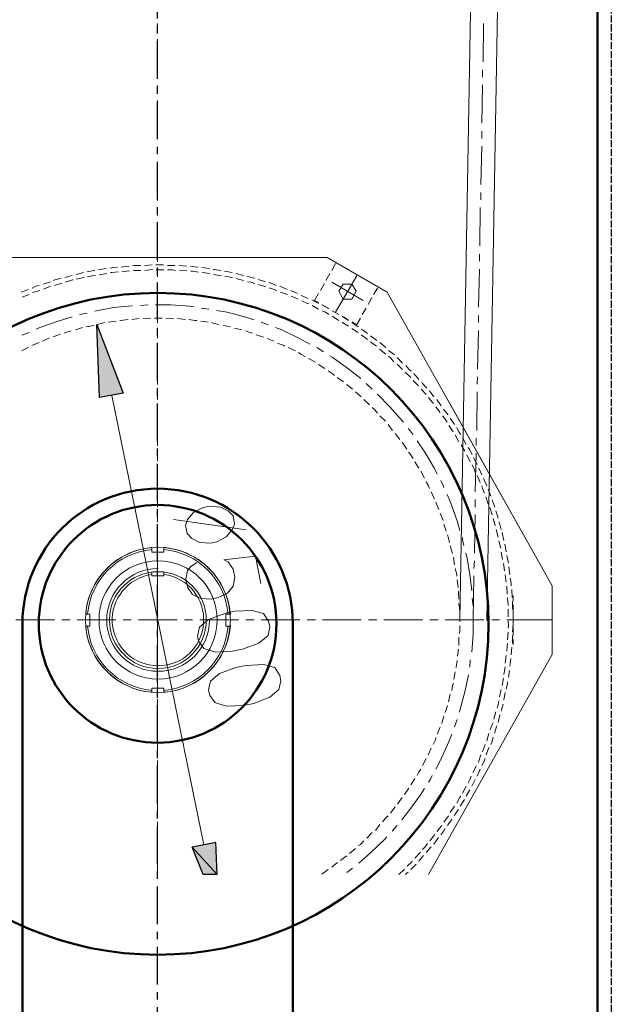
# Model space of a CAD drawing. Header units: millimetres. Extents: x 452087 to 582075, y 10891 to 81641.
# Tile 147 of 256: x 498675 to 499176, y 54359 to 55187. Entities that reach past the tile are written whole.
import ezdxf

# ---------------------------------------------------------------- set-up
doc = ezdxf.new("R2010")
doc.units = ezdxf.units.MM
doc.linetypes.add('ACAD_ISO02W100', pattern=[15, 12, -3])
doc.linetypes.add('осевая', pattern=[50.8, 31.75, -6.35, 6.35, -6.35])
for name, color, linetype, lineweight in [('ГТО-2_Оси_025', 6, 'осевая', 25), ('ОЗиМ Металл', 1, 'Continuous', 50), ('ОЗиМ Невидимый', 7, 'ACAD_ISO02W100', 25)]:
    doc.layers.add(name, color=color, linetype=linetype, lineweight=lineweight)
doc.layers.add('ГТО-2_Размеры', color=7, linetype='Continuous')

# ---------------------------------------------------------------- blocks, each defined once
blk = doc.blocks.new('A$C64BC5865')
at = {"layer": 'ОЗиМ Металл'}
blk.add_line((-1810.89, 1725.28), (-1810.89, 22061.03), dxfattribs=at)
at = {"layer": 'ОЗиМ Невидимый', "ltscale": 0.5}
blk.add_line((-1822.89, 1719.28), (-1822.89, 22060.04), dxfattribs=at)
blk = doc.blocks.new('механизм')
at = {"true_color": 0x000007}
blk.add_hatch(color=7, dxfattribs=at).paths.add_polyline_path([(517523.58, 70506.08), (517504.13, 70502.33), (517501.89, 70562.56)])
h = blk.add_hatch(color=7, dxfattribs=at)
h.paths.add_polyline_path([(517589.42, 70109.97), (517580.44, 70132.41), (517601.01, 70109.97)])
h.paths.add_polyline_path([(517580.44, 70132.41), (517601.01, 70109.97), (517599.89, 70136.15)])
at = {"color": 7, "linetype": 'Continuous', "lineweight": 20, "true_color": 0x000007}
for points in [[(517906.98, 76371.4), (517800.75, 70319.43), (517800.75, 70319.43)], [(517928.67, 76371.03), (517822.82, 70319.05), (517822.82, 70319.05)], [(517552.01, 70810.17), (517552.01, 70803.81), (517552.01, 70803.81)], [(517820.2, 70810.17), (517819.82, 70778.75), (517819.82, 70778.75)], [(517552.01, 70797.45), (517552.01, 70766.03), (517552.01, 70766.03)], [(517819.45, 70772.02), (517819.45, 70766.03), (517819.45, 70766.03)], [(517552.01, 70759.3), (517552.01, 70753.32), (517552.01, 70753.32)], [(517819.45, 70759.67), (517818.7, 70728.26), (517818.7, 70728.26)], [(517552.01, 70746.96), (517552.01, 70715.54), (517552.01, 70715.54)], [(517818.7, 70721.52), (517818.7, 70715.54), (517818.7, 70715.54)], [(517552.01, 70708.8), (517552.01, 70702.82), (517552.01, 70702.82)], [(517818.7, 70709.18), (517817.95, 70677.76), (517817.95, 70677.76)], [(517552.01, 70696.46), (517552.01, 70664.67), (517552.01, 70664.67)], [(517817.95, 70671.03), (517817.95, 70665.04), (517817.95, 70665.04)], [(517552.01, 70658.31), (517552.01, 70652.32), (517552.01, 70652.32)], [(517817.58, 70658.68), (517817.21, 70627.26), (517817.21, 70627.26)], [(517552.01, 70645.59), (517552.01, 70614.17), (517552.01, 70614.17)], [(517816.83, 70620.53), (517816.83, 70614.55), (517816.83, 70614.55)], [(517691.53, 70617.54), (517412.87, 70617.54), (517412.87, 70617.54)], [(517537.8, 70611.18), (517532.94, 70611.18), (517531.44, 70610.81)], [(517547.52, 70611.55), (517541.16, 70611.18), (517541.16, 70611.18)], [(517556.87, 70611.55), (517550.52, 70611.55), (517550.52, 70611.55)], [(517566.23, 70611.18), (517565.85, 70611.18), (517560.24, 70611.18)], [(517575.95, 70610.43), (517569.59, 70611.18), (517569.59, 70611.18)], [(517740.9, 70589.11), (517691.53, 70617.54), (517691.53, 70617.54)], [(517698.26, 70612.68), (517695.27, 70607.07), (517695.27, 70607.07)], [(517481.69, 70602.95), (517475.71, 70601.08), (517475.71, 70601.08)], [(517491.04, 70605.2), (517485.06, 70603.7), (517485.06, 70603.7)], [(517500.39, 70607.07), (517499.65, 70607.07), (517494.04, 70605.94)], [(517500.77, 70602.95), (517498.15, 70602.58), (517494.41, 70601.83)], [(517509.74, 70608.56), (517503.39, 70607.44), (517503.39, 70607.44)], [(517510.12, 70604.45), (517503.76, 70603.33), (517503.76, 70603.33)], [(517519.1, 70609.68), (517516.1, 70609.31), (517512.74, 70608.94)], [(517519.47, 70605.94), (517514.23, 70605.2), (517513.11, 70605.2)], [(517528.45, 70610.43), (517522.09, 70609.68), (517522.09, 70609.68)], [(517528.82, 70606.69), (517522.46, 70605.94), (517522.46, 70605.94)], [(517538.17, 70607.07), (517532.19, 70607.07), (517532.19, 70607.07)], [(517547.9, 70607.81), (517547.52, 70607.81), (517541.54, 70607.07)], [(517557.25, 70607.44), (517550.89, 70607.44), (517550.89, 70607.44)], [(517552.01, 70607.81), (517552.01, 70601.83), (517552.01, 70601.83)], [(517566.6, 70607.07), (517563.98, 70607.44), (517560.24, 70607.44)], [(517575.95, 70606.69), (517569.97, 70607.07), (517569.97, 70607.07)], [(517585.3, 70609.68), (517582.31, 70610.06), (517578.94, 70610.43)], [(517585.68, 70605.57), (517580.44, 70606.32), (517579.32, 70606.32)], [(517594.65, 70608.56), (517588.29, 70609.31), (517588.29, 70609.31)], [(517595.03, 70604.45), (517588.67, 70605.2), (517588.67, 70605.2)], [(517604, 70607.07), (517598.77, 70607.81), (517597.64, 70607.81)], [(517604.38, 70602.58), (517598.02, 70603.7), (517598.02, 70603.7)], [(517613.35, 70605.2), (517607, 70606.32), (517607, 70606.32)], [(517622.71, 70602.95), (517616.35, 70604.45), (517616.35, 70604.45)], [(517693.77, 70604.45), (517690.41, 70598.84), (517690.41, 70598.84)], [(517715.84, 70602.58), (517698.26, 70572.65), (517698.26, 70572.65)], [(517816.83, 70608.19), (517816.08, 70576.77), (517816.08, 70576.77)], [(517454.39, 70594.72), (517451.77, 70593.97), (517448.78, 70592.48)], [(517463.74, 70597.71), (517457.75, 70595.84), (517457.75, 70595.84)], [(517472.71, 70600.71), (517467.48, 70599.21), (517466.36, 70598.84)], [(517473.09, 70596.59), (517467.1, 70594.72), (517467.1, 70594.72)], [(517482.44, 70599.21), (517482.07, 70599.21), (517476.08, 70597.34)], [(517491.42, 70601.08), (517485.06, 70599.96), (517485.06, 70599.96)], [(517552.01, 70595.1), (517552.01, 70563.68), (517552.01, 70563.68)], [(517613.73, 70601.08), (517612.98, 70601.08), (517607.37, 70602.2)], [(517622.71, 70598.84), (517616.72, 70600.33), (517616.72, 70600.33)], [(517631.68, 70600.71), (517631.31, 70600.71), (517625.32, 70602.2)], [(517632.06, 70596.22), (517629.06, 70597.34), (517626.07, 70597.71)], [(517640.66, 70597.71), (517634.67, 70599.59), (517634.67, 70599.59)], [(517641.03, 70593.6), (517635.05, 70595.47), (517635.05, 70595.47)], [(517649.64, 70594.72), (517647.39, 70595.84), (517643.65, 70596.97)], [(517689.28, 70596.22), (517685.92, 70590.61), (517685.92, 70590.61)], [(517695.27, 70597.34), (517721.08, 70582.38), (517721.08, 70582.38)], [(517445.78, 70591.36), (517439.8, 70589.11), (517439.8, 70589.11)], [(517446.16, 70587.24), (517440.55, 70585), (517440.55, 70585)], [(517455.14, 70590.61), (517450.27, 70589.11), (517449.15, 70588.74)], [(517463.74, 70593.97), (517458.13, 70591.73), (517458.13, 70591.73)], [(517650.01, 70590.61), (517644.77, 70592.48), (517644.03, 70592.48)], [(517658.61, 70591.36), (517652.63, 70593.97), (517652.63, 70593.97)], [(517658.99, 70587.24), (517653, 70589.11), (517653, 70589.11)], [(517667.22, 70587.99), (517662.73, 70589.86), (517661.61, 70590.61)], [(517675.82, 70583.88), (517670.21, 70586.49), (517670.21, 70586.49)], [(517684.42, 70587.99), (517681.06, 70582.38), (517681.06, 70582.38)], [(517733.05, 70592.48), (517729.68, 70587.24), (517729.68, 70587.24)], [(517876.68, 70347.48), (517740.9, 70589.11), (517740.9, 70589.11)], [(517544.16, 70578.64), (517537.8, 70578.26), (517537.8, 70578.26)], [(517581.93, 70577.14), (517578.57, 70577.52), (517562.86, 70578.64), (517550.14, 70578.64)], [(517667.59, 70583.5), (517661.98, 70585.75), (517661.98, 70585.75)], [(517676.19, 70579.76), (517675.44, 70579.76), (517670.58, 70582.01)], [(517684.42, 70579.76), (517678.81, 70582.75), (517678.81, 70582.75)], [(517684.42, 70575.27), (517679.19, 70578.26), (517679.19, 70578.26)], [(517684.8, 70580.51), (517681.06, 70582.38), (517681.06, 70582.38)], [(517693.02, 70575.65), (517692.65, 70575.65), (517687.04, 70578.64)], [(517693.02, 70575.65), (517687.41, 70578.64), (517687.41, 70578.64)], [(517728.18, 70584.62), (517725.19, 70579.01), (517725.19, 70579.01)], [(517494.04, 70571.91), (517487.68, 70570.78), (517487.68, 70570.78)], [(517531.44, 70577.89), (517515.73, 70576.39), (517500.39, 70573.4)], [(517594.28, 70575.27), (517593.9, 70575.27), (517587.92, 70576.02)], [(517631.31, 70566.3), (517624.58, 70568.54), (517609.24, 70572.65), (517600.64, 70574.15)], [(517693.02, 70570.78), (517690.03, 70572.65), (517687.41, 70573.78)], [(517701.25, 70570.78), (517695.64, 70573.78), (517695.64, 70573.78)], [(517701.25, 70570.78), (517695.64, 70573.78), (517695.64, 70573.78)], [(517723.7, 70576.02), (517720.33, 70570.78), (517720.33, 70570.78)], [(517481.69, 70568.91), (517470.1, 70565.17), (517455.14, 70559.94), (517452.14, 70558.81)], [(517508.62, 70564.05), (517506.38, 70563.68), (517502.26, 70562.56)], [(517517.97, 70565.17), (517511.62, 70564.43), (517511.62, 70564.43)], [(517527.7, 70566.67), (517521.34, 70565.92), (517520.97, 70565.92)], [(517536.68, 70567.42), (517536.68, 70567.42), (517530.69, 70566.67)], [(517546.4, 70567.79), (517540.04, 70567.42), (517540.04, 70567.42)], [(517555.75, 70567.79), (517552.01, 70567.79), (517549.39, 70567.79)], [(517565.48, 70567.42), (517558.74, 70567.79), (517558.74, 70567.79)], [(517574.83, 70566.67), (517568.47, 70567.42), (517568.47, 70567.42)], [(517584.18, 70565.92), (517582.68, 70565.92), (517577.82, 70566.67)], [(517593.53, 70564.43), (517587.55, 70565.17), (517587.55, 70565.17)], [(517602.51, 70562.56), (517597.64, 70563.68), (517596.52, 70564.05)], [(517643.28, 70562.18), (517639.54, 70563.68), (517637.29, 70564.43)], [(517701.25, 70565.92), (517695.64, 70569.29), (517695.64, 70569.29)], [(517709.11, 70565.92), (517707.24, 70567.42), (517703.87, 70569.29)], [(517709.11, 70565.92), (517703.87, 70569.29), (517703.87, 70569.29)], [(517709.11, 70561.06), (517704.25, 70564.05), (517703.87, 70564.43)], [(517716.96, 70560.68), (517711.73, 70564.05), (517711.73, 70564.05)], [(517715.84, 70562.56), (517712.1, 70564.8), (517712.1, 70564.8)], [(517718.83, 70567.79), (517715.84, 70562.56), (517715.84, 70562.56)], [(517816.08, 70570.04), (517816.08, 70564.05), (517816.08, 70564.05)], [(517446.16, 70555.82), (517440.92, 70553.95), (517440.55, 70553.58)], [(517471.97, 70554.7), (517465.98, 70552.46), (517465.98, 70552.46)], [(517480.94, 70557.32), (517476.46, 70555.82), (517474.96, 70555.45)], [(517490.29, 70559.94), (517484.31, 70558.07), (517484.31, 70558.07)], [(517499.65, 70561.81), (517493.29, 70560.68), (517493.29, 70560.68)], [(517552.01, 70557.32), (517552.01, 70551.33), (517552.01, 70551.33)], [(517611.86, 70560.68), (517605.87, 70561.81), (517605.87, 70561.81)], [(517621.21, 70558.07), (517615.22, 70559.56), (517615.22, 70559.56)], [(517630.19, 70555.45), (517627.19, 70556.2), (517624.2, 70557.32)], [(517639.16, 70552.08), (517633.18, 70553.95), (517633.18, 70553.95)], [(517677.32, 70546.47), (517668.34, 70551.33), (517654.12, 70558.07), (517648.89, 70559.94)], [(517716.96, 70555.82), (517711.73, 70559.19), (517711.73, 70559.19)], [(517724.82, 70555.07), (517720.7, 70558.07), (517719.58, 70558.81)], [(517724.82, 70550.21), (517719.58, 70553.95), (517719.58, 70553.95)], [(517816.08, 70557.69), (517815.34, 70525.9), (517815.34, 70525.9)], [(517454.39, 70547.59), (517448.4, 70545.35), (517448.4, 70545.35)], [(517462.99, 70551.33), (517461.87, 70550.96), (517457.38, 70548.72)], [(517647.77, 70548.72), (517642.16, 70550.96), (517642.16, 70550.96)], [(517656.37, 70544.6), (517655.99, 70545.35), (517650.76, 70547.22)], [(517732.3, 70549.46), (517727.06, 70553.2), (517727.06, 70553.2)], [(517732.3, 70544.6), (517731.18, 70545.35), (517727.06, 70548.34)], [(517739.78, 70543.48), (517734.92, 70547.59), (517734.92, 70547.59)], [(517445.78, 70543.85), (517440.17, 70540.86), (517440.17, 70540.86)], [(517552.01, 70544.6), (517552.01, 70513.18), (517552.01, 70513.18)], [(517665.35, 70540.86), (517659.36, 70543.48), (517659.36, 70543.48)], [(517673.57, 70536), (517669.83, 70538.24), (517667.96, 70539.36)], [(517688.54, 70540.11), (517682.93, 70543.48), (517682.93, 70543.48)], [(517739.78, 70538.24), (517734.54, 70542.36), (517734.54, 70542.36)], [(517746.89, 70537.49), (517742.02, 70541.23), (517742.02, 70541.23)], [(517681.8, 70531.51), (517676.19, 70534.5), (517676.19, 70534.5)], [(517689.66, 70526.27), (517684.42, 70529.64), (517684.42, 70529.64)], [(517719.21, 70518.04), (517708.36, 70526.65), (517695.64, 70535.62), (517693.77, 70536.75)], [(517746.51, 70531.88), (517743.89, 70534.88), (517742.02, 70536.37)], [(517753.62, 70530.76), (517749.13, 70535.25), (517749.13, 70535.25)], [(517753.62, 70525.53), (517749.13, 70530.01), (517749.13, 70530.01)], [(517697.51, 70520.66), (517695.64, 70522.16), (517692.28, 70524.4)], [(517760.35, 70518.79), (517755.86, 70523.28), (517755.86, 70523.28)], [(517760.73, 70524.03), (517758.86, 70525.9), (517756.24, 70528.89)], [(517767.08, 70517.3), (517762.97, 70522.16), (517762.97, 70522.16)], [(517704.99, 70515.43), (517699.76, 70518.79), (517699.76, 70518.79)], [(517712.47, 70509.44), (517707.99, 70512.81), (517707.61, 70513.56)], [(517728.56, 70509.44), (517723.7, 70513.93), (517723.7, 70513.93)], [(517766.71, 70512.06), (517762.22, 70516.55), (517762.22, 70516.55)], [(517773.44, 70510.19), (517770.08, 70513.93), (517769.33, 70515.05)], [(517815.34, 70519.54), (517814.96, 70513.56), (517814.96, 70513.56)], [(517552.01, 70506.82), (517552.01, 70500.84), (517552.01, 70500.84)], [(517719.58, 70503.08), (517714.72, 70507.2), (517714.72, 70507.2)], [(517754.37, 70482.14), (517753.62, 70482.88), (517743.15, 70494.85), (517733.05, 70505.33)], [(517773.07, 70504.95), (517768.96, 70509.44), (517768.96, 70509.44)], [(517779.43, 70503.08), (517775.69, 70507.95), (517775.69, 70507.95)], [(517814.96, 70507.2), (517814.59, 70475.4), (517814.59, 70475.4)], [(517590.16, 70134.28), (517514.23, 70504.2), (517514.23, 70504.2)], [(517726.31, 70496.35), (517721.83, 70500.84), (517721.83, 70500.84)], [(517779.05, 70497.47), (517777.93, 70498.59), (517774.94, 70502.33)], [(517785.41, 70495.6), (517781.67, 70500.84), (517781.67, 70500.84)], [(517876.68, 70291), (517876.68, 70347.48), (517791.02, 70500.09)], [(517552.01, 70494.11), (517552.01, 70462.69), (517552.01, 70462.69)], [(517733.05, 70489.62), (517730.8, 70492.24), (517728.56, 70494.11)], [(517784.66, 70489.99), (517780.92, 70494.85), (517780.92, 70494.85)], [(517791.02, 70488.12), (517787.28, 70492.98), (517787.28, 70492.98)], [(517739.41, 70482.88), (517734.92, 70487.37), (517734.92, 70487.37)], [(517790.28, 70482.14), (517788.03, 70485.5), (517786.53, 70487.37)], [(517796.26, 70480.27), (517792.89, 70485.5), (517792.89, 70485.5)], [(517745.39, 70475.4), (517741.65, 70480.27), (517741.65, 70480.27)], [(517762.22, 70472.04), (517758.11, 70476.9), (517758.11, 70476.9)], [(517795.14, 70474.28), (517791.77, 70479.52), (517791.77, 70479.52)], [(517801.5, 70472.04), (517800, 70474.28), (517798.13, 70477.65)], [(517751.38, 70467.92), (517750.63, 70469.05), (517747.63, 70472.79)], [(517756.99, 70460.07), (517753.25, 70465.68), (517753.25, 70465.68)], [(517782.05, 70439.5), (517779.8, 70443.98), (517771.95, 70457.45), (517765.59, 70466.8)], [(517800, 70466.05), (517797.01, 70471.66), (517797.01, 70471.66)], [(517805.99, 70463.81), (517802.99, 70469.42), (517802.99, 70469.42)], [(517814.21, 70469.05), (517814.21, 70463.06), (517814.21, 70463.06)], [(517762.22, 70452.21), (517759.6, 70456.33), (517758.48, 70457.45)], [(517804.86, 70458.2), (517801.87, 70463.43), (517801.87, 70463.43)], [(517810.85, 70455.58), (517808.6, 70459.69), (517807.48, 70461.19)], [(517814.21, 70456.7), (517813.47, 70424.91), (517813.47, 70424.91)], [(517552.01, 70456.33), (517552.01, 70450.34), (517552.01, 70450.34)], [(517767.08, 70444.36), (517763.72, 70449.59), (517763.72, 70449.59)], [(517809.35, 70449.59), (517806.36, 70455.21), (517806.36, 70455.21)], [(517814.96, 70447.35), (517811.97, 70452.96), (517811.97, 70452.96)], [(517552.01, 70443.61), (517552.01, 70412.19), (517552.01, 70412.19)], [(517771.57, 70436.13), (517768.58, 70441.74), (517768.58, 70441.74)], [(517813.47, 70440.99), (517812.72, 70442.86), (517810.85, 70446.98)], [(517818.7, 70438.75), (517816.46, 70444.36), (517816.46, 70444.36)], [(517775.69, 70427.53), (517774.94, 70429.77), (517773.07, 70433.14)], [(517787.66, 70428.27), (517786.91, 70430.14), (517785.04, 70434.26)], [(517817.58, 70432.39), (517814.96, 70438.37), (517814.96, 70438.37)], [(517822.82, 70429.77), (517820.2, 70435.76), (517820.2, 70435.76)], [(517779.8, 70418.92), (517777.18, 70424.91), (517777.18, 70424.91)], [(517820.95, 70423.79), (517819.45, 70427.53), (517818.7, 70429.77)], [(517826.18, 70421.17), (517823.94, 70427.15), (517823.94, 70427.15)], [(517783.54, 70410.32), (517781.3, 70415.56), (517780.92, 70416.31)], [(517800.75, 70393.11), (517798.5, 70400.97), (517793.27, 70415.56), (517790.28, 70422.66)], [(517813.47, 70418.55), (517813.47, 70412.19), (517813.47, 70412.19)], [(517823.94, 70414.81), (517822.07, 70420.79), (517822.07, 70420.79)], [(517829.55, 70412.19), (517828.8, 70414.44), (517827.31, 70418.18)], [(517827.31, 70405.83), (517825.44, 70411.82), (517825.44, 70411.82)], [(517832.17, 70403.21), (517830.3, 70409.2), (517830.3, 70409.2)], [(517552.01, 70405.83), (517552.01, 70399.85), (517552.01, 70399.85)], [(517624.95, 70393.49), (517565.1, 70402.09), (517565.1, 70402.09)], [(517786.91, 70401.34), (517784.66, 70407.33), (517784.66, 70407.33)], [(517813.47, 70406.21), (517812.72, 70374.41), (517812.72, 70374.41)], [(517829.92, 70396.86), (517828.05, 70402.84), (517828.05, 70402.84)], [(517834.79, 70393.86), (517833.66, 70398.35), (517832.92, 70400.22)], [(517552.01, 70393.11), (517552.01, 70361.7), (517552.01, 70361.7)], [(517789.53, 70392.37), (517787.66, 70398.35), (517787.66, 70398.35)], [(517832.17, 70387.5), (517830.67, 70393.86), (517830.67, 70393.86)], [(517792.15, 70383.02), (517791.4, 70386.76), (517790.65, 70389.37)], [(517804.11, 70380.77), (517802.99, 70385.63), (517802.99, 70387.13)], [(517834.41, 70378.53), (517834.04, 70380.4), (517832.92, 70384.51)], [(517837.03, 70384.89), (517835.53, 70391.24), (517835.53, 70391.24)], [(517547.15, 70378.53), (517547.15, 70375.16), (517547.15, 70375.16)], [(517557.25, 70378.53), (517557.25, 70375.16), (517557.25, 70375.16)], [(517794.76, 70374.04), (517792.89, 70380.4), (517792.89, 70380.4)], [(517838.9, 70375.53), (517837.78, 70381.89), (517837.78, 70381.89)], [(517547.15, 70375.16), (517557.25, 70375.16), (517557.25, 70375.16)], [(517636.92, 70349.35), (517632.43, 70371.79), (517606.62, 70368.8), (517609.99, 70367.31), (517614.1, 70361.32), (517615.6, 70354.59), (517614.1, 70347.11), (517609.61, 70341.5), (517601.76, 70337.76), (517596.15, 70336.63), (517587.55, 70337.01), (517580.81, 70340.38), (517576.7, 70346.36), (517575.2, 70353.09), (517576.7, 70360.2), (517578.94, 70363.19), (517584.18, 70366.56)], [(517796.26, 70364.69), (517795.51, 70371.05), (517795.51, 70371.05)], [(517810.47, 70343.37), (517809.35, 70354.96), (517806.73, 70370.3), (517805.61, 70374.41)], [(517812.72, 70368.05), (517812.34, 70361.7), (517812.34, 70361.7)], [(517835.91, 70369.18), (517834.79, 70375.16), (517834.79, 70375.16)], [(517840.77, 70366.18), (517839.27, 70372.54), (517839.27, 70372.54)], [(517798.13, 70355.34), (517798.13, 70356.83), (517797.01, 70361.7)], [(517837.4, 70359.83), (517837.03, 70363.94), (517836.66, 70365.81)], [(517841.89, 70356.83), (517841.14, 70363.19), (517841.14, 70363.19)], [(517547.15, 70358.7), (517547.15, 70355.71), (517547.15, 70355.71)], [(517547.15, 70355.71), (517557.25, 70355.71), (517557.25, 70355.71)], [(517552.01, 70355.34), (517552.01, 70348.98), (517552.01, 70348.98)], [(517557.25, 70358.7), (517557.25, 70355.71), (517557.25, 70355.71)], [(517799.25, 70345.99), (517798.5, 70352.34), (517798.5, 70352.34)], [(517812.34, 70355.71), (517811.6, 70319.43), (517811.6, 70319.43)], [(517838.9, 70350.47), (517838.15, 70356.46), (517838.15, 70356.46)], [(517843.02, 70347.48), (517843.02, 70349.73), (517842.27, 70353.84)], [(517839.65, 70340.75), (517839.27, 70347.11), (517839.27, 70347.11)], [(517843.76, 70337.76), (517843.39, 70344.49), (517843.39, 70344.49)], [(517552.01, 70342.62), (517552.01, 70311.2), (517552.01, 70311.2)], [(517800, 70336.63), (517799.63, 70341.5), (517799.63, 70342.99)], [(517811.6, 70331.02), (517810.85, 70337.38), (517810.85, 70337.38)], [(517840.4, 70331.4), (517840.02, 70337.76), (517840.02, 70337.76)], [(517800.75, 70327.28), (517800, 70333.27), (517800, 70333.27)], [(517840.4, 70322.05), (517840.4, 70328.41), (517840.4, 70328.41)], [(517844.14, 70328.41), (517844.14, 70333.27), (517844.14, 70334.76)], [(517844.51, 70325.41), (517844.51, 70331.77), (517844.51, 70331.77)], [(517844.51, 70331.77), (517844.51, 70325.41), (517844.51, 70325.41)], [(517435.31, 70319.43), (517467.1, 70319.43), (517467.1, 70319.43)], [(517473.09, 70319.43), (517479.82, 70319.43), (517479.82, 70319.43)], [(517485.81, 70319.43), (517517.6, 70319.43), (517517.6, 70319.43)], [(517492.91, 70324.29), (517496.28, 70324.29), (517496.28, 70314.19), (517492.91, 70314.19)], [(517523.58, 70319.43), (517530.32, 70319.43), (517530.32, 70319.43)], [(517536.3, 70319.43), (517568.1, 70319.43), (517568.1, 70319.43)], [(517552.01, 70317.56), (517552.01, 70320.93), (517552.01, 70320.93)], [(517574.08, 70319.43), (517580.81, 70319.43), (517580.81, 70319.43)], [(517586.8, 70319.43), (517618.59, 70319.43), (517618.59, 70319.43)], [(517611.48, 70324.29), (517608.12, 70324.29), (517608.12, 70324.29)], [(517611.48, 70314.19), (517608.12, 70314.19), (517608.12, 70324.29)], [(517624.58, 70319.43), (517631.31, 70319.43), (517631.31, 70319.43)], [(517637.29, 70319.43), (517669.09, 70319.43), (517669.09, 70319.43)], [(517675.07, 70319.43), (517681.8, 70319.43), (517681.8, 70319.43)], [(517687.79, 70319.43), (517719.58, 70319.43), (517719.58, 70319.43)], [(517725.57, 70319.43), (517732.3, 70319.43), (517732.3, 70319.43)], [(517738.28, 70319.43), (517770.08, 70319.43), (517770.08, 70319.43)], [(517776.06, 70319.43), (517782.79, 70319.43), (517782.79, 70319.43)], [(517788.78, 70319.43), (517820.57, 70319.43), (517820.57, 70319.43)], [(517800.75, 70317.93), (517800.75, 70323.92), (517800.75, 70323.92)], [(517810.47, 70292.87), (517811.6, 70307.83), (517811.6, 70323.92), (517811.6, 70324.67)], [(517826.93, 70319.43), (517833.29, 70319.43), (517833.29, 70319.43)], [(517839.27, 70319.43), (517876.68, 70319.43), (517876.68, 70319.43)], [(517844.51, 70319.05), (517844.51, 70325.41), (517844.51, 70325.41)], [(517844.51, 70316.06), (517844.51, 70322.42), (517844.51, 70322.42)], [(517844.51, 70322.42), (517844.51, 70316.06), (517844.51, 70316.06)], [(517800.37, 70308.21), (517800.75, 70310.83), (517800.75, 70314.57)], [(517840.4, 70312.7), (517840.77, 70314.57), (517840.4, 70318.68)], [(517844.14, 70309.7), (517844.51, 70316.06), (517844.51, 70316.06)], [(517844.51, 70306.71), (517844.51, 70313.07), (517844.51, 70313.07)], [(517844.51, 70313.07), (517844.51, 70306.71), (517844.51, 70306.71)], [(517552.01, 70304.84), (517552.01, 70298.48), (517552.01, 70298.48)], [(517800, 70298.48), (517800, 70305.22), (517800, 70305.22)], [(517840.02, 70302.97), (517840.4, 70309.33), (517840.4, 70309.33)], [(517844.14, 70299.98), (517844.14, 70306.71), (517844.14, 70306.71)], [(517844.51, 70299.23), (517844.51, 70303.35), (517844.51, 70303.35)], [(517844.51, 70303.35), (517844.51, 70299.23), (517844.51, 70299.23)], [(517798.88, 70289.51), (517799.63, 70295.49), (517799.63, 70295.49)], [(517839.27, 70293.62), (517839.65, 70298.11), (517840.02, 70299.98)], [(517843.02, 70290.63), (517843.39, 70296.99), (517843.39, 70296.99)], [(517552.01, 70292.12), (517552.01, 70260.7), (517552.01, 70260.7)], [(517876.68, 70291), (517774.94, 70109.97), (517774.94, 70109.97)], [(517808.98, 70280.53), (517809.35, 70286.51), (517809.35, 70286.51)], [(517838.15, 70283.9), (517838.9, 70290.25), (517838.9, 70290.25)], [(517841.89, 70281.28), (517842.27, 70283.52), (517842.64, 70287.64)], [(517797.38, 70280.15), (517797.76, 70280.53), (517798.5, 70286.14)], [(517837.03, 70274.54), (517838.15, 70280.9), (517838.15, 70280.9)], [(517795.89, 70270.8), (517797.01, 70276.79), (517797.01, 70276.79)], [(517800.37, 70243.5), (517801.12, 70246.12), (517805.24, 70261.45), (517807.86, 70274.17)], [(517835.53, 70265.57), (517835.53, 70265.57), (517836.66, 70271.55)], [(517840.77, 70271.93), (517841.52, 70277.91), (517841.52, 70277.91)], [(517547.15, 70259.96), (517547.15, 70263.32), (517547.15, 70263.32)], [(517557.25, 70259.96), (517557.25, 70263.32), (517547.15, 70263.32)], [(517794.02, 70261.45), (517794.76, 70265.57), (517795.51, 70267.44)], [(517833.29, 70256.22), (517834.79, 70262.2), (517834.79, 70262.2)], [(517838.9, 70262.57), (517840.02, 70267.06), (517840.02, 70268.56)], [(517552.01, 70254.35), (517552.01, 70247.99), (517552.01, 70247.99)], [(517791.4, 70252.1), (517792.89, 70258.46), (517792.89, 70258.46)], [(517837.03, 70253.6), (517838.15, 70259.58), (517838.15, 70259.58)], [(517788.78, 70243.12), (517790.65, 70249.11), (517790.65, 70249.11)], [(517831.42, 70246.87), (517832.17, 70249.48), (517832.92, 70252.85)], [(517834.79, 70244.25), (517836.28, 70250.23), (517836.28, 70250.23)], [(517552.01, 70241.63), (517552.01, 70210.21), (517552.01, 70210.21)], [(517785.79, 70234.15), (517786.16, 70235.64), (517787.66, 70240.13)], [(517828.8, 70237.89), (517830.3, 70243.87), (517830.3, 70243.87)], [(517832.17, 70234.9), (517833.66, 70241.25), (517833.66, 70241.25)], [(517782.05, 70225.54), (517784.66, 70231.16), (517784.66, 70231.16)], [(517796.26, 70231.53), (517798.5, 70237.51), (517798.5, 70237.51)], [(517825.81, 70228.91), (517827.31, 70233.4), (517828.05, 70234.9)], [(517829.18, 70226.29), (517831.05, 70232.28), (517831.05, 70232.28)], [(517778.68, 70216.94), (517780.92, 70221.43), (517780.92, 70222.55)], [(517780.92, 70196.74), (517783.92, 70202.35), (517790.65, 70216.57), (517794.02, 70225.54)], [(517822.82, 70219.93), (517824.69, 70225.92), (517824.69, 70225.92)], [(517826.18, 70216.94), (517826.93, 70218.81), (517828.05, 70222.93)], [(517774.57, 70208.34), (517777.18, 70213.95), (517777.18, 70213.95)], [(517819.45, 70210.96), (517821.69, 70216.94), (517821.69, 70216.94)], [(517822.44, 70208.34), (517824.69, 70214.32), (517824.69, 70214.32)], [(517815.71, 70202.35), (517816.08, 70202.35), (517817.95, 70208.34)], [(517552.01, 70203.85), (517552.01, 70197.49), (517552.01, 70197.49)], [(517770.08, 70199.74), (517773.07, 70205.35), (517773.07, 70205.35)], [(517811.6, 70193.75), (517814.21, 70199.36), (517814.21, 70199.36)], [(517818.7, 70199.74), (517820.95, 70203.48), (517821.32, 70205.35)], [(517552.01, 70191.13), (517552.01, 70159.71), (517552.01, 70159.71)], [(517765.59, 70191.51), (517767.08, 70194.13), (517768.58, 70196.74)], [(517774.94, 70185.9), (517776.44, 70188.51), (517777.93, 70191.51)], [(517807.48, 70185.15), (517808.98, 70187.77), (517810.1, 70190.76)], [(517814.96, 70190.76), (517817.58, 70196.74), (517817.58, 70196.74)], [(517760.35, 70183.65), (517763.72, 70188.89), (517763.72, 70188.89)], [(517802.99, 70176.92), (517805.99, 70182.53), (517805.99, 70182.53)], [(517810.47, 70182.53), (517813.47, 70188.14), (517813.47, 70188.14)], [(517749.5, 70167.94), (517749.88, 70168.69), (517753.25, 70173.18)], [(517752.87, 70154.85), (517758.86, 70162.33), (517768.21, 70175.42), (517771.57, 70180.66)], [(517755.12, 70175.8), (517758.86, 70181.03), (517758.86, 70181.03)], [(517798.13, 70168.69), (517800.75, 70173.18), (517801.5, 70174.3)], [(517805.99, 70174.3), (517808.98, 70179.54), (517808.98, 70179.54)], [(517743.52, 70160.46), (517747.63, 70165.7), (517747.63, 70165.7)], [(517792.89, 70160.84), (517796.26, 70166.07), (517796.26, 70166.07)], [(517801.12, 70166.07), (517804.49, 70171.68), (517804.49, 70171.68)], [(517737.16, 70153.35), (517740.15, 70156.72), (517741.65, 70158.22)], [(517787.66, 70152.98), (517791.4, 70158.22), (517791.4, 70158.22)], [(517796.26, 70158.22), (517797.01, 70159.71), (517799.63, 70163.45)], [(517552.01, 70153.35), (517552.01, 70147), (517552.01, 70147)], [(517731.18, 70146.25), (517734.92, 70151.11), (517734.92, 70151.11)], [(517745.02, 70145.5), (517749.13, 70150.36), (517749.13, 70150.36)], [(517782.05, 70145.13), (517782.42, 70145.87), (517785.79, 70150.36)], [(517790.65, 70150.36), (517794.02, 70155.6), (517794.02, 70155.6)], [(517717.71, 70119.32), (517727.44, 70127.92), (517738.66, 70138.77), (517740.53, 70141.01)], [(517724.07, 70139.89), (517728.56, 70144.38), (517728.56, 70144.38)], [(517776.06, 70137.65), (517780.18, 70142.88), (517780.18, 70142.88)], [(517785.04, 70142.51), (517787.66, 70145.87), (517788.78, 70147.74)], [(517552.01, 70140.64), (517552.01, 70109.97), (517552.01, 70109.97)], [(517716.96, 70133.53), (517718.83, 70134.65), (517721.83, 70137.65)], [(517770.08, 70130.54), (517772.32, 70132.78), (517774.19, 70135.4)], [(517773.07, 70127.92), (517777.18, 70132.78), (517777.18, 70132.78)], [(517779.43, 70135.03), (517783.17, 70140.26), (517783.17, 70140.26)], [(517702.38, 70121.56), (517707.24, 70124.93), (517707.61, 70124.93)], [(517709.86, 70127.17), (517714.72, 70131.29), (517714.72, 70131.29)], [(517763.72, 70123.43), (517768.21, 70128.29), (517768.21, 70128.29)], [(517767.08, 70120.81), (517770.83, 70125.68), (517770.83, 70125.68)], [(517695.27, 70115.95), (517700.13, 70119.69), (517700.13, 70119.69)], [(517757.36, 70116.7), (517761.1, 70120.44), (517761.47, 70121.19)], [(517760.35, 70114.08), (517764.84, 70118.57), (517764.84, 70118.57)], [(517687.04, 70110.34), (517692.28, 70114.08), (517692.28, 70114.08)], [(517707.61, 70111.46), (517712.47, 70115.2), (517712.47, 70115.2)], [(517750.63, 70109.97), (517755.12, 70114.45), (517755.12, 70114.45)], [(517755.86, 70109.97), (517758.11, 70111.84), (517758.11, 70111.84)]]:
    blk.add_lwpolyline(points, dxfattribs=at)
for points in [[(517711.73, 70595.84), (517715.47, 70589.86), (517711.73, 70583.5), (517704.62, 70583.5), (517701.25, 70589.86), (517704.62, 70595.84)], [(517614.1, 70405.08), (517609.99, 70409.2), (517603.63, 70412.19), (517594.65, 70412.94), (517589.42, 70411.82), (517581.56, 70407.7), (517576.7, 70402.09), (517574.83, 70397.23), (517576.32, 70390.5), (517580.06, 70386.38), (517586.42, 70383.02), (517595.4, 70382.64), (517600.64, 70383.76), (517608.49, 70387.88), (517613.35, 70393.49), (517615.22, 70398.35)], [(517844.51, 70335.14), (517844.51, 70339.25)], [(517643.28, 70318.31), (517639.16, 70324.67), (517629.81, 70327.28), (517615.6, 70326.54), (517607.37, 70324.67), (517593.9, 70319.8), (517586.42, 70313.44), (517584.93, 70306.34), (517585.68, 70301.85), (517590.16, 70295.86), (517599.51, 70292.87), (517613.73, 70293.62), (517621.96, 70295.49), (517635.42, 70300.35), (517642.9, 70306.71), (517644.4, 70313.82)], [(517652.63, 70273.8), (517648.51, 70280.15), (517639.16, 70282.77), (517624.58, 70282.02), (517616.35, 70280.15), (517602.88, 70275.29), (517595.4, 70268.93), (517593.9, 70261.83), (517595.03, 70257.34), (517599.14, 70251.35), (517608.49, 70248.36), (517622.71, 70249.11), (517631.31, 70250.61), (517644.4, 70255.84), (517651.88, 70262.2), (517653.38, 70269.31)]]:
    blk.add_lwpolyline(points, close=True, dxfattribs=at)
at = {"color": 7, "linetype": 'Continuous', "lineweight": -2, "true_color": 0x000007}
for points in [[(517523.58, 70506.08), (517504.13, 70502.33), (517501.89, 70562.56)], [(517580.44, 70132.41), (517601.01, 70109.97), (517599.89, 70136.15)], [(517589.42, 70109.97), (517580.44, 70132.41), (517601.01, 70109.97)]]:
    blk.add_lwpolyline(points, close=True, dxfattribs=at)
at = {"color": 7, "linetype": 'Continuous', "lineweight": 20, "true_color": 0x000007}
for points, knots in [([(517611.86, 70319.43), (517611.86, 70352.34), (517585.3, 70379.28), (517552.39, 70379.28), (517552.39, 70379.28), (517519.47, 70379.28), (517492.54, 70352.34), (517492.54, 70319.43), (517492.54, 70319.43), (517492.54, 70286.51), (517519.47, 70259.58), (517552.39, 70259.58), (517552.39, 70259.58), (517585.3, 70259.58), (517611.86, 70286.51), (517611.86, 70319.43)], [0, 0, 0, 0, 0.0625, 0.0625, 0.0625, 0.062501, 0.125, 0.125, 0.125, 0.125001, 0.1875, 0.1875, 0.1875, 0.187501, 1, 1, 1, 1]), ([(517601.01, 70319.43), (517601.01, 70346.36), (517579.32, 70368.05), (517552.39, 70368.05), (517552.39, 70368.05), (517525.45, 70368.05), (517503.76, 70346.36), (517503.76, 70319.43), (517503.76, 70319.43), (517503.76, 70292.5), (517525.45, 70270.8), (517552.39, 70270.8), (517552.39, 70270.8), (517579.32, 70270.8), (517601.01, 70292.5), (517601.01, 70319.43)], [0, 0, 0, 0, 0.0625, 0.0625, 0.0625, 0.062501, 0.125, 0.125, 0.125, 0.125001, 0.1875, 0.1875, 0.1875, 0.187501, 1, 1, 1, 1]), ([(517552.39, 70361.7), (517528.82, 70361.7), (517510.12, 70342.62), (517510.12, 70319.43), (517510.12, 70319.43), (517510.12, 70295.86), (517528.82, 70277.16), (517552.39, 70277.16), (517552.39, 70277.16), (517575.58, 70277.16), (517594.65, 70295.86), (517594.65, 70319.43)], [0, 0, 0, 0, 0.083333, 0.083333, 0.083333, 0.083334, 0.166667, 0.166667, 0.166667, 0.166668, 1, 1, 1, 1]), ([(517592.03, 70319.43), (517592.03, 70341.5), (517574.45, 70359.08), (517552.39, 70359.08), (517552.39, 70359.08), (517530.32, 70359.08), (517512.36, 70341.5), (517512.36, 70319.43), (517512.36, 70319.43), (517512.36, 70297.36), (517530.32, 70279.41), (517552.39, 70279.41), (517552.39, 70279.41), (517574.45, 70279.41), (517592.03, 70297.36), (517592.03, 70319.43)], [0, 0, 0, 0, 0.0625, 0.0625, 0.0625, 0.062501, 0.125, 0.125, 0.125, 0.125001, 0.1875, 0.1875, 0.1875, 0.187501, 1, 1, 1, 1]), ([(517547.15, 70356.83), (517527.7, 70354.21), (517513.49, 70336.63), (517514.61, 70316.81), (517514.61, 70316.81), (517516.1, 70296.99), (517532.56, 70281.65), (517552.39, 70281.65), (517552.39, 70281.65), (517572.21, 70281.65), (517588.67, 70296.99), (517589.79, 70316.81), (517589.79, 70316.81), (517591.29, 70336.63), (517577.07, 70354.21), (517557.25, 70356.83)], [0, 0, 0, 0, 0.0625, 0.0625, 0.0625, 0.062501, 0.125, 0.125, 0.125, 0.125001, 0.1875, 0.1875, 0.1875, 0.187501, 1, 1, 1, 1])]:
    blk.add_open_spline(points, degree=3, knots=knots, dxfattribs=at)
for points in [[(517547.15, 70378.9), (517518.35, 70376.28), (517495.16, 70353.47), (517492.91, 70324.29)], [(517547.52, 70377.41), (517519.1, 70374.79), (517496.65, 70352.34), (517494.41, 70324.29)], [(517611.86, 70324.29), (517609.24, 70353.47), (517586.42, 70376.28), (517557.25, 70378.9)], [(517609.99, 70324.29), (517607.74, 70352.34), (517585.3, 70374.79), (517557.25, 70377.41)], [(517492.91, 70314.57), (517495.16, 70285.39), (517518.35, 70262.2), (517547.15, 70259.96)], [(517494.41, 70314.57), (517496.65, 70286.14), (517519.1, 70264.07), (517547.52, 70261.45)], [(517557.25, 70259.96), (517586.42, 70262.2), (517609.24, 70285.39), (517611.86, 70314.57)], [(517557.25, 70261.45), (517585.3, 70264.07), (517607.74, 70286.14), (517609.99, 70314.57)]]:
    blk.add_open_spline(points, degree=3, dxfattribs=at)

msp = doc.modelspace()

# ---------------------------------------------------------------- linework, layer by layer
at = {"layer": 'ГТО-2_Оси_025'}
msp.add_lwpolyline([(498790.57, 30194.49), (498790.57, 58036.13)], dxfattribs=at)
at = {"layer": 'ГТО-2_Размеры', "color": 5}
msp.add_line((499160.57, 56285.27), (499160.57, 33524.87), dxfattribs=at)
at = {"layer": 'ГТО-2_Размеры'}
msp.add_line((499160.57, 56285.27), (499160.57, 33524.87), dxfattribs=at)
at = {"layer": 'ОЗиМ Металл'}
for p, q in [((498676.83, 54678.74), (498676.83, 53934.53)), ((498904.31, 54678.74), (498904.31, 53934.53))]:
    msp.add_line(p, q, dxfattribs=at)
for radius in [278.38, 100]:
    msp.add_circle((498790.57, 54678.74), radius, dxfattribs=at)
msp.add_arc((498790.57, 54678.74), 113.74, 0, 180, dxfattribs=at)

# ---------------------------------------------------------------- block references
at = {"color": 5, "xscale": 1.02236421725, "yscale": 1.02236421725, "zscale": 1.02236421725}
msp.add_blockref('механизм', (-30336.09, -17210.04), dxfattribs=at)
at = {"color": 5, "xscale": -1}
msp.add_blockref('A$C64BC5865', (497349.67, 34175.35), dxfattribs=at)

doc.saveas('drawing.dxf')
